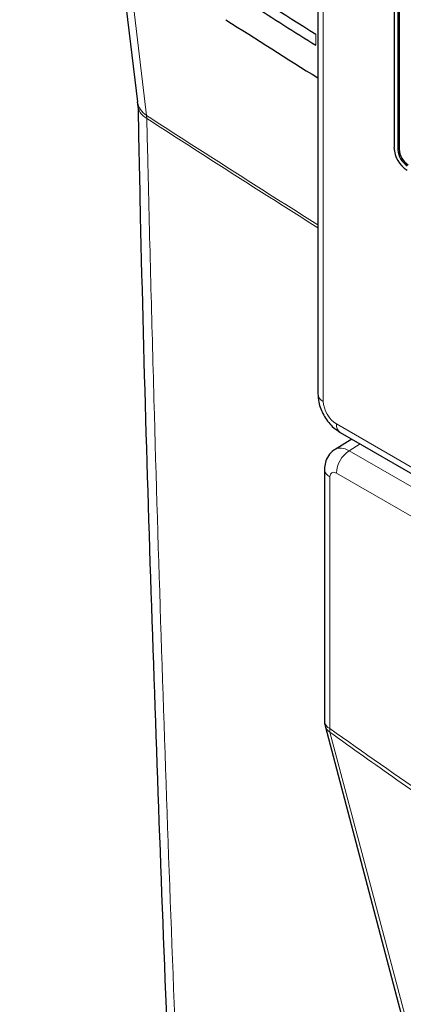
# Paper-space layout 'Blatt2' of a CAD drawing. Header units: millimetres. Extents: x 5 to 418, y 2 to 292.
# Tile 6 of 76: x 77 to 88, y 138 to 165. Entities that reach past the tile are written whole.
import ezdxf

# ---------------------------------------------------------------- set-up
doc = ezdxf.new("R2010")
doc.units = ezdxf.units.MM

psp = doc.layouts.new('Blatt2')

# ---------------------------------------------------------------- linework, layer by layer
at = {"color": 7, "linetype": 'Continuous', "lineweight": 25}
for p, q in [((77.186, 189.65), (80.373, 162.803)), ((85.266, 189.038), (85.266, 154.879)), ((87.328, 167.274), (87.328, 161.558)), ((87.434, 167.213), (87.434, 161.497)), ((87.469, 167.233), (87.469, 161.518)), ((86.186, 153.651), (85.73, 153.369)), ((85.869, 153.834), (92.599, 149.949)), ((85.443, 152.831), (85.443, 146.003)), ((85.46, 145.875), (90.216, 127.882))]:
    psp.add_line(p, q, dxfattribs=at)
at = {"color": 7, "linetype": 'Continuous', "lineweight": 18}
for p, q in [((85.412, 188.834), (85.412, 154.675)), ((85.207, 164.336), (85.207, 164.637)), ((80.63, 162.35), (80.625, 162.431)), ((87.434, 161.497), (87.469, 161.518)), ((85.766, 154.063), (92.496, 150.178)), ((86.411, 153.521), (86.114, 153.338)), ((86.114, 153.338), (93.055, 149.331)), ((85.59, 152.627), (85.59, 145.799)), ((92.531, 148.824), (85.766, 152.729))]:
    psp.add_line(p, q, dxfattribs=at)
at = {"color": 7, "linetype": 'Continuous', "lineweight": 18, "flags": 128}
for points in [[(77.438, 189.278), (77.617, 187.774), (78.331, 181.758), (80.625, 162.431)], [(85.59, 145.707), (85.77, 145.026), (86.49, 142.302), (89.37, 131.405), (90.346, 127.714)]]:
    psp.add_lwpolyline(points, dxfattribs=at)
at = {"color": 7, "linetype": 'Continuous', "lineweight": 18}
for centre, radius, start, end in [((80.89, 162.884), 0.524, 188.8738, 239.5951), ((80.861, 162.777), 0.486, 184.0634, 241.552), ((315.74, 524.957), 432.093, 237.0346, 237.76516), ((315.562, 524.586), 431.75, 237.03413, 237.76447), ((85.506, 154.896), 0.24, 184.1408, 247.1785), ((86.004, 154.033), 0.24, 172.8251, 235.8638), ((86.536, 152.693), 0.77, 123.2293, 177.3476), ((85.683, 152.848), 0.24, 184.0963, 247.1906), ((85.689, 146.025), 0.247, 185.09, 246.2296), ((85.732, 145.952), 0.283, 195.7136, 239.8468), ((85.926, 145.754), 0.339, 172.5233, 188.0678)]:
    psp.add_arc(centre, radius, start, end, dxfattribs=at)
at = {"color": 7, "linetype": 'Continuous', "lineweight": 25}
for centre, radius, start, end in [((88.095, 161.593), 0.768, 182.606, 237.3939), ((87.971, 161.522), 0.538, 182.6056, 237.3945), ((88.006, 161.542), 0.538, 182.6056, 237.3945), ((85.943, 146.003), 0.5, 180, 194.8064)]:
    psp.add_arc(centre, radius, start, end, dxfattribs=at)
for centre, major_axis, ratio, start_param, end_param in [((451.39, 366.047), (497.375, 7.654), 0.587275, 3.868173, 3.875914), ((449.753, 349.634), (493.835, -7.336), 0.567125, 3.885277, 3.890463), ((449.751, 349.633), (494.844, -7.351), 0.567125, 3.885379, 3.892872)]:
    psp.add_ellipse(centre, major_axis=major_axis, ratio=ratio, start_param=start_param, end_param=end_param, dxfattribs=at)
at = {"color": 7, "linetype": 'Continuous', "lineweight": 18}
for centre, major_axis, ratio, start_param, end_param in [((85.766, 154.471), (-0.25, 0.433), 0.577557, 0.785632, 2.356124), ((86.12, 152.729), (-0.388, 0.642), 0.577285, 5.486388, 6.284613), ((85.767, 152.525), (-0.125, 0.217), 0.577206, 5.498021, 7.068512)]:
    psp.add_ellipse(centre, major_axis=major_axis, ratio=ratio, start_param=start_param, end_param=end_param, dxfattribs=at)
at = {"color": 7, "linetype": 'Continuous', "lineweight": 25}
for points, knots in [([(80.371, 162.796), (80.372, 162.789), (80.376, 162.769), (80.377, 162.731), (80.377, 162.707)], [0, 0, 0, 0, 0.369393, 1, 1, 1, 1]), ([(80.39, 162.742), (80.41, 161.723), (80.515, 156.504), (80.808, 147.153), (81.277, 134.696), (81.793, 123.47), (82.195, 116.428), (82.364, 113.486)], [0, 0, 0, 0, 0.061225, 0.313593, 0.566097, 0.818699, 1, 1, 1, 1]), ([(85.266, 154.879), (85.271, 154.803), (85.285, 154.608), (85.411, 154.294), (85.62, 154.006), (85.796, 153.885), (85.869, 153.834)], [0, 0, 0, 0, 0.187819, 0.477898, 0.78076, 1, 1, 1, 1]), ([(85.737, 153.367), (85.724, 153.361), (85.645, 153.327), (85.545, 153.203), (85.457, 153.022), (85.448, 152.894), (85.443, 152.831)], [0, 0, 0, 0, 0.062384, 0.400494, 0.707096, 1, 1, 1, 1])]:
    psp.add_open_spline(points, degree=3, knots=knots, dxfattribs=at)
at = {"color": 7, "linetype": 'Continuous', "lineweight": 18}
for points, knots in [([(80.63, 162.35), (80.642, 161.813), (80.704, 159.133), (81, 147.896), (81.578, 131.964), (82.316, 118.328), (82.599, 113.093)], [0, 0, 0, 0, 0.032288, 0.161438, 0.678067, 1, 1, 1, 1]), ([(85.59, 145.799), (87.418, 144.51), (91.081, 141.928), (96.587, 138.576), (102.081, 135.584), (105.705, 133.954), (107.521, 133.138)], [0, 0, 0, 0, 0.250822, 0.502682, 0.750834, 1, 1, 1, 1]), ([(107.545, 133.032), (105.731, 133.849), (102.103, 135.481), (97.836, 137.802), (94.164, 139.962), (91.087, 141.893), (88.023, 143.959), (86.195, 145.272), (85.59, 145.707)], [0, 0, 0, 0, 0.2486467, 0.497289, 0.5811431, 0.7490357, 0.9169291, 1, 1, 1, 1])]:
    psp.add_open_spline(points, degree=3, knots=knots, dxfattribs=at)

doc.saveas('drawing.dxf')
